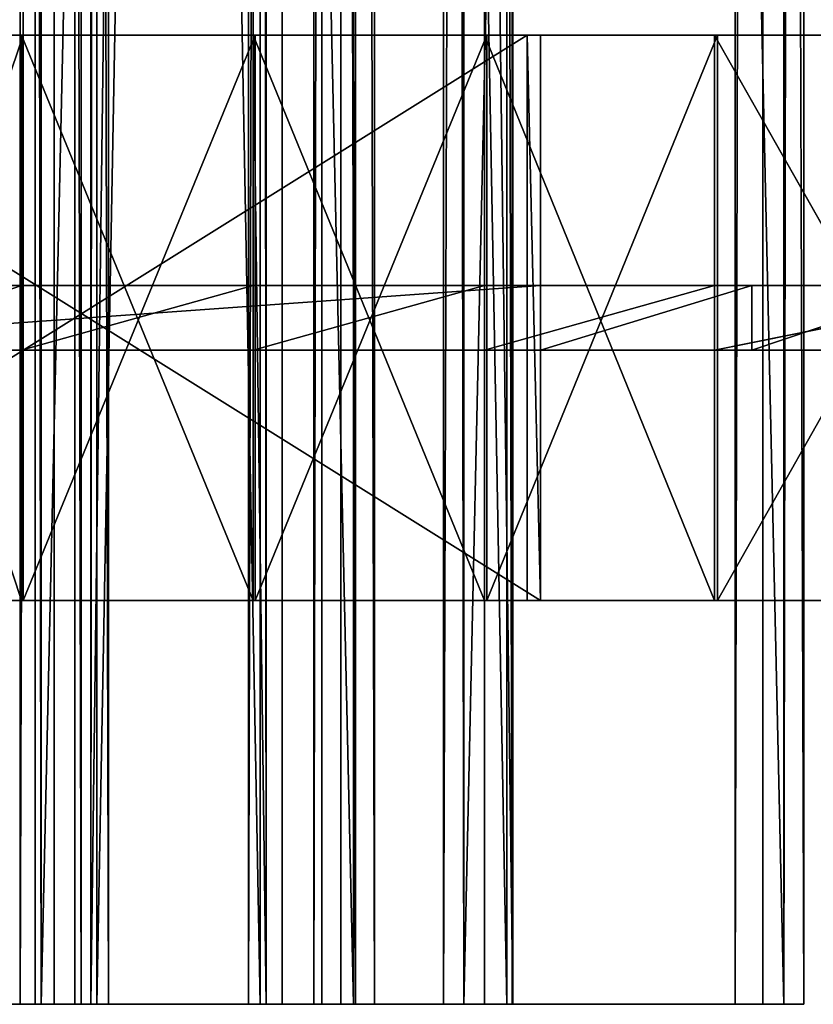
# Model space of a CAD drawing. Extents: x -1687 to 817, y -668 to 832.
# Tile 110 of 182: x 256 to 354, y -668 to -546. Entities that reach past the tile are written whole.
import ezdxf

# ---------------------------------------------------------------- set-up
doc = ezdxf.new("R2010")
doc.units = 0
doc.header["$LTSCALE"] = 25.4
doc.layers.get('0').update_dxf_attribs({"color": 13, "linetype": 'CONTINUOUS'})
doc.layers.add('STEEL', color=54, linetype='CONTINUOUS')
doc.layers.add('WOOD', color=253, linetype='CONTINUOUS')

# ---------------------------------------------------------------- blocks, each defined once
blk = doc.blocks.new('L006_07-00_001_DOMY_LNA_OB')
at = {"color": 0}
for p, q in [((1500, 40, -37), (0, 40, -37)), ((0, 40, -3), (1500, 40, -3)), ((1500, 40, -37), (0, 40, -37)), ((0, 40, -3), (1500, 40, -3)), ((1500, 37, -40), (1500, 40, -37)), ((1500, 40, -37), (1500, 40, -3)), ((1500, 40, -3), (1500, 37)), ((1500, 40, -37), (1500, 40, -3)), ((1500, 37, -40), (1500, 40, -37)), ((1500, 40, -3), (1500, 37)), ((1500, 37), (0, 37)), ((0, 37, -40), (1500, 37, -40)), ((0, 37, -40), (1500, 37, -40)), ((1500, 37), (0, 37)), ((1500, 3), (1500, 37)), ((1500, 3, -40), (1500, 37, -40)), ((1500, 3), (1500, 37)), ((1500, 3, -40), (1500, 37, -40)), ((0, 3), (1500, 3)), ((1500, 3, -40), (0, 3, -40)), ((1500, 3, -40), (0, 3, -40)), ((0, 3), (1500, 3)), ((1500, 0, -37), (1500, 3, -40)), ((1500, 3), (1500, 0, -3)), ((1500, 0, -37), (1500, 3, -40)), ((1500, 3), (1500, 0, -3)), ((0, 0, -37), (1500, 0, -37)), ((1500, 0, -3), (0, 0, -3)), ((0, 0, -37), (1500, 0, -37)), ((1500, 0, -3), (0, 0, -3)), ((1500, 0, -3), (1500, 0, -37)), ((1500, 0, -3), (1500, 0, -37))]:
    blk.add_line(p, q, dxfattribs=at)
at = {"color": 7}
mesh = blk.add_polyface(dxfattribs=at)
corners = [(0, 40, -3), (1500, 40, -37), (0, 40, -37), (1500, 40, -3)]
mesh.append_faces([[corners[k] for k in face] for face in [(0, 1, 2), (1, 0, 3)]], dxfattribs={"vtx0": -1, "color": 7})
mesh = blk.add_polyface(dxfattribs=at)
corners = [(1500, 40, -37), (0, 37, -40), (0, 40, -37), (1500, 37, -40)]
mesh.append_faces([[corners[k] for k in face] for face in [(0, 1, 2), (1, 0, 3)]], dxfattribs={"vtx0": -1, "color": 7})
mesh = blk.add_polyface(dxfattribs=at)
corners = [(0, 37), (1500, 40, -3), (0, 40, -3), (1500, 37)]
mesh.append_faces([[corners[k] for k in face] for face in [(0, 1, 2), (1, 0, 3)]], dxfattribs={"vtx0": -1, "color": 7})
mesh = blk.add_polyface(dxfattribs=at)
corners = [(1500, 3, -40), (1500, 0, -3), (1500, 0, -37), (1500, 3), (1500, 37), (1500, 37, -40), (1500, 40, -37), (1500, 40, -3)]
mesh.append_faces([[corners[k] for k in face] for face in [(0, 1, 2), (4, 6, 7)]], dxfattribs={"vtx0": -1, "color": 7})
mesh.append_faces([[corners[k] for k in face] for face in [(1, 0, 3), (3, 0, 4)]], dxfattribs={"vtx0": -1, "vtx1": -1, "color": 7})
mesh.append_faces([[corners[k] for k in face] for face in [(4, 0, 5), (4, 5, 6)]], dxfattribs={"vtx0": -1, "vtx2": -1, "color": 7})
mesh = blk.add_polyface(dxfattribs=at)
corners = [(1500, 3), (0, 37), (0, 3), (1500, 37)]
mesh.append_faces([[corners[k] for k in face] for face in [(0, 1, 2), (1, 0, 3)]], dxfattribs={"vtx0": -1, "color": 7})
mesh = blk.add_polyface(dxfattribs=at)
corners = [(1500, 37, -40), (0, 3, -40), (0, 37, -40), (1500, 3, -40)]
mesh.append_faces([[corners[k] for k in face] for face in [(0, 1, 2), (1, 0, 3)]], dxfattribs={"vtx0": -1, "color": 7})
mesh = blk.add_polyface(dxfattribs=at)
corners = [(1500, 0, -37), (0, 3, -40), (1500, 3, -40), (0, 0, -37)]
mesh.append_faces([[corners[k] for k in face] for face in [(0, 1, 2), (1, 0, 3)]], dxfattribs={"vtx0": -1, "color": 7})
mesh = blk.add_polyface(dxfattribs=at)
corners = [(1500, 0, -3), (0, 3), (0, 0, -3), (1500, 3)]
mesh.append_faces([[corners[k] for k in face] for face in [(0, 1, 2), (1, 0, 3)]], dxfattribs={"vtx0": -1, "color": 7})
mesh = blk.add_polyface(dxfattribs=at)
corners = [(1500, 0, -3), (0, 0, -37), (1500, 0, -37), (0, 0, -3)]
mesh.append_faces([[corners[k] for k in face] for face in [(0, 1, 2), (1, 0, 3)]], dxfattribs={"vtx0": -1, "color": 7})
blk = doc.blocks.new('LUSTROL006_05-01_000_DOMY_')
at = {"color": 0}
for p, q in [((108.39, 391.31, 34), (131.94, 391.53, -36)), ((131.94, 391.53, -36), (108.39, 391.31, -36)), ((108.39, 391.31, 34), (131.94, 391.53, -36)), ((108.39, 391.31, 34), (131.94, 391.53, 34)), ((131.94, 391.53, -36), (108.39, 391.31, -36)), ((108.39, 391.31, 34), (131.94, 391.53, 34)), ((131.94, 391.53, -36), (131.73, 389.54, -36)), ((131.73, 389.54, 34), (131.94, 391.53, 34)), ((131.94, 391.53, -36), (131.73, 389.54, -36)), ((131.73, 389.54, 34), (131.94, 391.53, 34)), ((131.94, 391.53, -36), (131.94, 391.53, 34)), ((131.94, 391.53, 34), (160.68, 388.18, -36)), ((160.68, 388.18, -36), (131.94, 391.53, -36)), ((131.94, 391.53, 34), (160.68, 388.18, -36)), ((131.94, 391.53, 34), (160.68, 388.18, 34)), ((131.94, 391.53, -36), (131.94, 391.53, 34)), ((160.68, 388.18, -36), (131.94, 391.53, -36)), ((131.94, 391.53, 34), (160.68, 388.18, 34)), ((131.73, 389.54, -5), (108.64, 389.32, 3)), ((108.64, 389.32, 3), (131.73, 389.54, 3)), ((131.73, 389.54, -5), (108.64, 389.32, 3)), ((131.73, 389.54, -5), (108.64, 389.32, -5)), ((131.73, 389.54, -5), (108.64, 389.32, -5)), ((108.64, 389.32, 3), (131.73, 389.54, 3)), ((131.73, 389.54, 34), (108.64, 389.32, -36)), ((108.64, 389.32, -36), (131.73, 389.54, -36)), ((131.73, 389.54, 34), (108.64, 389.32, -36)), ((131.73, 389.54, 34), (108.64, 389.32, 34)), ((108.64, 389.32, -36), (131.73, 389.54, -36)), ((131.73, 389.54, 34), (108.64, 389.32, 34)), ((160.43, 386.2, -5), (131.73, 389.54, 3)), ((131.73, 389.54, 3), (160.43, 386.2, 3)), ((160.43, 386.2, -5), (131.73, 389.54, 3)), ((160.43, 386.2, -5), (131.73, 389.54, -5)), ((131.73, 389.54, -5), (131.73, 389.54, 3)), ((131.73, 389.54, -5), (131.73, 389.54, 3)), ((160.43, 386.2, -5), (131.73, 389.54, -5)), ((131.73, 389.54, 3), (160.43, 386.2, 3)), ((160.43, 386.2, 34), (131.73, 389.54, -36)), ((131.73, 389.54, -36), (160.43, 386.2, -36)), ((160.43, 386.2, 34), (131.73, 389.54, -36)), ((160.43, 386.2, 34), (131.73, 389.54, 34)), ((131.73, 389.54, 34), (131.73, 389.54, -36)), ((131.73, 389.54, 34), (131.73, 389.54, -36)), ((131.73, 389.54, -36), (160.43, 386.2, -36)), ((160.43, 386.2, 34), (131.73, 389.54, 34)), ((160.68, 388.18, 34), (160.68, 388.18, -36)), ((160.68, 388.18, 34), (160.68, 388.18, -36)), ((160.68, 388.18, 34), (189.34, 384.19, -36)), ((189.34, 384.19, -36), (160.68, 388.18, -36)), ((160.68, 388.18, 34), (189.34, 384.19, -36)), ((160.68, 388.18, 34), (189.34, 384.19, 34)), ((189.34, 384.19, -36), (160.68, 388.18, -36)), ((160.68, 388.18, 34), (189.34, 384.19, 34)), ((189.04, 382.21, -5), (160.43, 386.2, 3)), ((160.43, 386.2, 3), (189.04, 382.21, 3)), ((189.04, 382.21, -5), (160.43, 386.2, 3)), ((189.04, 382.21, -5), (160.43, 386.2, -5)), ((160.43, 386.2, -5), (160.43, 386.2, 3)), ((160.43, 386.2, -5), (160.43, 386.2, 3)), ((189.04, 382.21, -5), (160.43, 386.2, -5)), ((160.43, 386.2, 3), (189.04, 382.21, 3)), ((189.04, 382.21, 34), (160.43, 386.2, -36)), ((160.43, 386.2, -36), (189.04, 382.21, -36)), ((189.04, 382.21, 34), (160.43, 386.2, -36)), ((189.04, 382.21, 34), (160.43, 386.2, 34)), ((160.43, 386.2, 34), (160.43, 386.2, -36)), ((160.43, 386.2, 34), (160.43, 386.2, -36)), ((160.43, 386.2, -36), (189.04, 382.21, -36)), ((189.04, 382.21, 34), (160.43, 386.2, 34)), ((189.34, 384.19, 34), (189.34, 384.19, -36)), ((189.34, 384.19, 34), (189.34, 384.19, -36)), ((189.34, 384.19, 34), (217.9, 379.54, -36)), ((217.9, 379.54, -36), (189.34, 384.19, -36)), ((189.34, 384.19, 34), (217.9, 379.54, -36)), ((189.34, 384.19, 34), (217.9, 379.54, 34)), ((217.9, 379.54, -36), (189.34, 384.19, -36)), ((189.34, 384.19, 34), (217.9, 379.54, 34)), ((217.56, 377.57, -5), (189.04, 382.21, 3)), ((189.04, 382.21, 3), (217.56, 377.57, 3)), ((217.56, 377.57, -5), (189.04, 382.21, 3)), ((217.56, 377.57, -5), (189.04, 382.21, -5)), ((189.04, 382.21, -5), (189.04, 382.21, 3)), ((189.04, 382.21, -5), (189.04, 382.21, 3)), ((217.56, 377.57, -5), (189.04, 382.21, -5)), ((189.04, 382.21, 3), (217.56, 377.57, 3)), ((217.56, 377.57, 34), (189.04, 382.21, -36)), ((189.04, 382.21, -36), (217.56, 377.57, -36)), ((217.56, 377.57, 34), (189.04, 382.21, -36)), ((217.56, 377.57, 34), (189.04, 382.21, 34)), ((189.04, 382.21, 34), (189.04, 382.21, -36)), ((189.04, 382.21, 34), (189.04, 382.21, -36)), ((189.04, 382.21, -36), (217.56, 377.57, -36)), ((217.56, 377.57, 34), (189.04, 382.21, 34)), ((217.9, 379.54, -36), (217.56, 377.57, -36)), ((217.56, 377.57, 34), (217.9, 379.54, 34)), ((217.9, 379.54, -36), (217.56, 377.57, -36)), ((217.56, 377.57, 34), (217.9, 379.54, 34)), ((217.9, 379.54, -36), (217.9, 379.54, 34)), ((217.9, 379.54, 34), (257.45, 373.57, -36)), ((257.45, 373.57, -36), (217.9, 379.54, -36)), ((217.9, 379.54, 34), (257.45, 373.57, -36)), ((217.9, 379.54, 34), (257.45, 373.57, 34)), ((217.9, 379.54, -36), (217.9, 379.54, 34)), ((257.45, 373.57, -36), (217.9, 379.54, -36)), ((217.9, 379.54, 34), (257.45, 373.57, 34)), ((217.56, 377.57, -5), (217.56, 377.57, 3)), ((217.56, 377.57, 3), (257.2, 371.59, -5)), ((257.2, 371.59, -5), (217.56, 377.57, -5)), ((217.56, 377.57, 3), (257.2, 371.59, -5)), ((217.56, 377.57, 3), (257.2, 371.59, 3)), ((217.56, 377.57, -5), (217.56, 377.57, 3)), ((257.2, 371.59, -5), (217.56, 377.57, -5)), ((217.56, 377.57, 3), (257.2, 371.59, 3)), ((217.56, 377.57, 34), (217.56, 377.57, -36)), ((217.56, 377.57, -36), (257.2, 371.59, 34)), ((257.2, 371.59, 34), (217.56, 377.57, 34)), ((217.56, 377.57, -36), (257.2, 371.59, 34)), ((217.56, 377.57, -36), (257.2, 371.59, -36)), ((217.56, 377.57, 34), (217.56, 377.57, -36)), ((217.56, 377.57, -36), (257.2, 371.59, -36)), ((257.2, 371.59, 34), (217.56, 377.57, 34)), ((83.95, 230, -5), (195.99, 70, -5)), ((195.99, 70, 3), (83.95, 230, 3)), ((83.95, 230, -5), (195.99, 70, -5)), ((195.99, 70, 3), (83.95, 230, 3)), ((83.95, 230, -36), (195.99, 70, -36)), ((83.95, 230, 34), (195.99, 70, 34)), ((83.95, 230, -36), (195.99, 70, -36)), ((83.95, 230, 34), (195.99, 70, 34)), ((194.35, 68.85, 34), (82.31, 228.85, 34)), ((82.31, 228.85, -36), (194.35, 68.85, -36)), ((82.31, 228.85, -36), (194.35, 68.85, -36)), ((194.35, 68.85, 34), (82.31, 228.85, 34)), ((222.15, 84.62, -5), (245.96, 96.65, -5)), ((245.96, 96.65, -5), (222.15, 84.62, 3)), ((245.96, 96.65, -5), (222.15, 84.62, 3)), ((245.96, 96.65, 3), (222.15, 84.62, 3)), ((222.15, 84.62, -5), (245.96, 96.65, -5)), ((245.96, 96.65, 3), (222.15, 84.62, 3)), ((195.99, 70, -5), (222.15, 84.62, -5)), ((222.15, 84.62, -5), (195.99, 70, 3)), ((222.15, 84.62, -5), (195.99, 70, 3)), ((222.15, 84.62, 3), (195.99, 70, 3)), ((195.99, 70, -5), (222.15, 84.62, -5)), ((222.15, 84.62, 3), (195.99, 70, 3)), ((222.15, 84.62, -5), (222.15, 84.62, 3)), ((222.15, 84.62, -5), (222.15, 84.62, 3)), ((195.99, 70, 34), (194.35, 68.85, 34)), ((194.35, 68.85, -36), (195.99, 70, -36)), ((194.35, 68.85, -36), (195.99, 70, -36)), ((195.99, 70, 34), (194.35, 68.85, 34)), ((195.99, 70, -5), (195.99, 70, 3)), ((195.99, 70, -5), (195.99, 70, 3)), ((195.99, 70, -36), (195.99, 70, 34)), ((195.99, 70, -36), (195.99, 70, 34)), ((194.35, 68.85, -36), (194.35, 68.85, 34)), ((194.35, 68.85, -36), (194.35, 68.85, 34))]:
    blk.add_line(p, q, dxfattribs=at)
at = {"color": 254}
mesh = blk.add_polyface(dxfattribs=at)
corners = [(85.5, 385.77, -36), (65.55, 373.53, -36), (64.45, 375.2, -36), (86.19, 383.89, -36), (108.39, 391.31, -36), (108.64, 389.32, -36), (131.94, 391.53, -36), (131.73, 389.54, -36)]
mesh.append_faces([[corners[k] for k in face] for face in [(0, 1, 2), (5, 6, 7)]], dxfattribs={"vtx0": -1, "color": 254})
mesh.append_faces([[corners[k] for k in face] for face in [(1, 0, 3), (3, 4, 5)]], dxfattribs={"vtx0": -1, "vtx1": -1, "color": 254})
mesh.append_faces([[corners[k] for k in face] for face in [(3, 0, 4), (5, 4, 6)]], dxfattribs={"vtx0": -1, "vtx2": -1, "color": 254})
mesh = blk.add_polyface(dxfattribs=at)
corners = [(65.55, 373.53, 34), (85.5, 385.77, 34), (64.45, 375.2, 34), (86.19, 383.89, 34), (108.39, 391.31, 34), (108.64, 389.32, 34), (131.94, 391.53, 34), (131.73, 389.54, 34)]
mesh.append_faces([[corners[k] for k in face] for face in [(0, 1, 2), (6, 5, 7)]], dxfattribs={"vtx0": -1, "color": 254})
mesh.append_faces([[corners[k] for k in face] for face in [(1, 3, 4), (4, 5, 6)]], dxfattribs={"vtx0": -1, "vtx1": -1, "color": 254})
mesh.append_faces([[corners[k] for k in face] for face in [(1, 0, 3), (4, 3, 5)]], dxfattribs={"vtx0": -1, "vtx2": -1, "color": 254})
mesh = blk.add_polyface(dxfattribs=at)
corners = [(108.39, 391.31, 34), (131.94, 391.53, -36), (108.39, 391.31, -36)]
mesh.append_faces([[corners[k] for k in face] for face in [(0, 1, 2)]], dxfattribs={"color": 254})
mesh = blk.add_polyface(dxfattribs=at)
corners = [(131.94, 391.53, 34), (131.94, 391.53, -36), (108.39, 391.31, 34)]
mesh.append_faces([[corners[k] for k in face] for face in [(0, 1, 2)]], dxfattribs={"color": 254})
mesh = blk.add_polyface(dxfattribs=at)
corners = [(131.94, 391.53, -36), (160.43, 386.2, -36), (131.73, 389.54, -36), (160.68, 388.18, -36), (189.04, 382.21, -36), (189.34, 384.19, -36), (217.56, 377.57, -36), (217.9, 379.54, -36)]
mesh.append_faces([[corners[k] for k in face] for face in [(0, 1, 2), (6, 5, 7)]], dxfattribs={"vtx0": -1, "color": 254})
mesh.append_faces([[corners[k] for k in face] for face in [(1, 3, 4), (4, 5, 6)]], dxfattribs={"vtx0": -1, "vtx1": -1, "color": 254})
mesh.append_faces([[corners[k] for k in face] for face in [(1, 0, 3), (4, 3, 5)]], dxfattribs={"vtx0": -1, "vtx2": -1, "color": 254})
mesh = blk.add_polyface(dxfattribs=at)
corners = [(160.43, 386.2, 34), (131.94, 391.53, 34), (131.73, 389.54, 34), (160.68, 388.18, 34), (189.04, 382.21, 34), (189.34, 384.19, 34), (217.56, 377.57, 34), (217.9, 379.54, 34)]
mesh.append_faces([[corners[k] for k in face] for face in [(0, 1, 2), (5, 6, 7)]], dxfattribs={"vtx0": -1, "color": 254})
mesh.append_faces([[corners[k] for k in face] for face in [(1, 0, 3), (3, 4, 5)]], dxfattribs={"vtx0": -1, "vtx1": -1, "color": 254})
mesh.append_faces([[corners[k] for k in face] for face in [(3, 0, 4), (5, 4, 6)]], dxfattribs={"vtx0": -1, "vtx2": -1, "color": 254})
mesh = blk.add_polyface(dxfattribs=at)
corners = [(131.94, 391.53, 34), (160.68, 388.18, -36), (131.94, 391.53, -36)]
mesh.append_faces([[corners[k] for k in face] for face in [(0, 1, 2)]], dxfattribs={"color": 254})
mesh = blk.add_polyface(dxfattribs=at)
corners = [(160.68, 388.18, 34), (160.68, 388.18, -36), (131.94, 391.53, 34)]
mesh.append_faces([[corners[k] for k in face] for face in [(0, 1, 2)]], dxfattribs={"color": 254})
mesh = blk.add_polyface(dxfattribs=at)
corners = [(43.14, 344.48, -5), (40.69, 319.89, -5), (40.54, 332.32, -5), (43.58, 307.8, -5), (48.37, 355.76, -5), (54.73, 280.71, -5), (55.96, 365.6, -5), (68.22, 254.71, -5), (65.55, 373.53, -5), (86.19, 383.89, -5), (83.95, 230, -5), (195.99, 70, -5), (108.64, 389.32, -5), (131.73, 389.54, -5), (160.43, 386.2, -5), (189.04, 382.21, -5), (217.56, 377.57, -5), (222.15, 84.62, -5), (230.37, 274.4, -5), (231.56, 278.74, -5), (257.2, 371.59, -5), (230.18, 269.89, -5), (233.69, 282.71, -5), (236.66, 286.1, -5), (240.31, 288.75, -5), (244.46, 290.5, -5), (248.9, 291.28, -5), (298.42, 293.46, -5), (297.07, 367.41, -5), (337.09, 365.06, -5), (345, 293.68, -5), (339.72, 364.98, -5), (342.36, 364.91, -5), (345, 364.87, -5), (347.64, 364.91, -5), (349.55, 293.68, -5), (350.28, 364.98, -5), (418.25, 291.09, -5), (352.91, 365.06, -5), (392.93, 367.41, -5), (432.8, 371.59, -5), (486.55, 283.31, -5), (472.44, 377.57, -5), (500.96, 382.21, -5), (554.08, 270.39, -5), (529.57, 386.2, -5), (558.27, 389.54, -5), (620.43, 252.41, -5), (581.36, 389.32, -5), (603.81, 383.89, -5), (624.45, 373.53, -5), (630.23, 270.33, -5), (634.04, 365.6, -5), (638.9, 288.81, -5), (641.63, 355.76, -5), (646.42, 307.8, -5), (646.86, 344.48, -5), (649.31, 319.89, -5), (649.46, 332.32, -5), (245.96, 96.65, -5), (232.16, 253.93, -5), (235.92, 237.88, -5), (241.54, 222.39, -5), (249.18, 208.02, -5), (267.33, 106.16, -5), (255.46, 200.41, -5), (263.4, 194.57, -5), (272.54, 190.85, -5), (286.16, 113.2, -5), (282.31, 189.48, -5), (292.11, 190.55, -5), (302.35, 117.84, -5), (322.2, 196.97, -5), (315.8, 120.15, -5), (326.41, 120.18, -5), (349.93, 201.55, -5), (330.62, 119.37, -5), (334.09, 118.01, -5), (335.54, 117.13, -5), (336.8, 116.11, -5), (337.86, 114.97, -5), (338.74, 113.69, -5), (339.41, 112.28, -5), (339.89, 110.75, -5), (340.25, 107.29, -5), (278.2, 28.78, -5), (445, 0, -5), (245, 0, -5), (297.5, 46.32, -5), (313.09, 62.16, -5), (325.06, 76.25, -5), (333.52, 88.51, -5), (338.55, 98.87, -5), (339.81, 103.33, -5), (375.51, 204.46, -5), (399.11, 205.83, -5), (420.94, 205.82, -5), (441.19, 204.57, -5), (460.06, 202.23, -5), (529.02, 120, -5), (477.73, 198.95, -5), (510.23, 190.14, -5), (524.39, 184.3, -5), (530.31, 180.69, -5), (535.09, 129.53, -5), (535.26, 176.51, -5), (539.47, 138.31, -5), (539.14, 171.75, -5), (541.87, 166.37, -5), (542.25, 146.36, -5), (543.36, 160.37, -5), (543.52, 153.71, -5)]
mesh.append_faces([[corners[k] for k in face] for face in [(0, 1, 2), (57, 56, 58), (85, 86, 87), (109, 110, 111)]], dxfattribs={"vtx0": -1, "color": 254})
mesh.append_faces([[corners[k] for k in face] for face in [(1, 0, 3), (3, 4, 5), (5, 6, 7), (7, 9, 10), (10, 9, 11), (11, 16, 17), (18, 16, 19), (19, 20, 22), (22, 20, 23), (23, 20, 24), (24, 20, 25), (25, 20, 26), (26, 20, 27), (27, 29, 30), (30, 34, 35), (35, 36, 37), (37, 40, 41), (41, 43, 44), (44, 46, 47), (47, 50, 51), (51, 52, 53), (53, 54, 55), (55, 56, 57), (59, 63, 64), (64, 67, 68), (68, 70, 71), (71, 72, 73), (73, 72, 74), (74, 75, 76), (76, 75, 77), (77, 75, 78), (78, 75, 79), (79, 75, 80), (80, 75, 81), (81, 75, 82), (82, 75, 83), (83, 75, 84), (86, 98, 99), (99, 103, 104), (104, 105, 106), (106, 108, 109)]], dxfattribs={"vtx0": -1, "vtx1": -1, "color": 254})
mesh.append_faces([[corners[k] for k in face] for face in [(17, 16, 18), (86, 84, 75)]], dxfattribs={"vtx0": -1, "vtx1": -1, "vtx2": -1, "color": 254})
mesh.append_faces([[corners[k] for k in face] for face in [(3, 0, 4), (5, 4, 6), (7, 6, 8), (7, 8, 9), (11, 9, 12), (11, 12, 13), (11, 13, 14), (11, 14, 15), (11, 15, 16), (19, 16, 20), (17, 18, 21), (27, 20, 28), (27, 28, 29), (30, 29, 31), (30, 31, 32), (30, 32, 33), (30, 33, 34), (35, 34, 36), (37, 36, 38), (37, 38, 39), (37, 39, 40), (41, 40, 42), (41, 42, 43), (44, 43, 45), (44, 45, 46), (47, 46, 48), (47, 48, 49), (47, 49, 50), (51, 50, 52), (53, 52, 54), (55, 54, 56), (21, 59, 17), (59, 21, 60), (59, 60, 61), (59, 61, 62), (59, 62, 63), (64, 63, 65), (64, 65, 66), (64, 66, 67), (68, 67, 69), (68, 69, 70), (71, 70, 72), (74, 72, 75), (86, 85, 88), (86, 88, 89), (86, 89, 90), (86, 90, 91), (86, 91, 92), (86, 92, 93), (86, 93, 84), (86, 75, 94), (86, 94, 95), (86, 95, 96), (86, 96, 97), (86, 97, 98), (99, 98, 100), (99, 100, 101), (99, 101, 102), (99, 102, 103), (104, 103, 105), (106, 105, 107), (106, 107, 108), (109, 108, 110)]], dxfattribs={"vtx0": -1, "vtx2": -1, "color": 254})
mesh = blk.add_polyface(dxfattribs=at)
corners = [(445, 0, 3), (278.2, 28.78, 3), (245, 0, 3), (297.5, 46.32, 3), (313.09, 62.16, 3), (325.06, 76.25, 3), (333.52, 88.51, 3), (338.55, 98.87, 3), (339.81, 103.33, 3), (340.25, 107.29, 3), (349.93, 201.55, 3), (375.51, 204.46, 3), (399.11, 205.83, 3), (420.94, 205.82, 3), (441.19, 204.57, 3), (460.06, 202.23, 3), (529.02, 120, 3), (477.73, 198.95, 3), (510.23, 190.14, 3), (524.39, 184.3, 3), (530.31, 180.69, 3), (535.09, 129.53, 3), (535.26, 176.51, 3), (539.47, 138.31, 3), (539.14, 171.75, 3), (541.87, 166.37, 3), (542.25, 146.36, 3), (543.36, 160.37, 3), (543.52, 153.71, 3), (245.96, 96.65, 3), (230.18, 269.89, 3), (222.15, 84.62, 3), (232.16, 253.93, 3), (235.92, 237.88, 3), (241.54, 222.39, 3), (249.18, 208.02, 3), (267.33, 106.16, 3), (255.46, 200.41, 3), (263.4, 194.57, 3), (272.54, 190.85, 3), (286.16, 113.2, 3), (282.31, 189.48, 3), (292.11, 190.55, 3), (302.35, 117.84, 3), (322.2, 196.97, 3), (315.8, 120.15, 3), (326.41, 120.18, 3), (330.62, 119.37, 3), (334.09, 118.01, 3), (335.54, 117.13, 3), (336.8, 116.11, 3), (337.86, 114.97, 3), (338.74, 113.69, 3), (339.41, 112.28, 3), (339.89, 110.75, 3), (40.69, 319.89, 3), (43.14, 344.48, 3), (40.54, 332.32, 3), (43.58, 307.8, 3), (48.37, 355.76, 3), (54.73, 280.71, 3), (55.96, 365.6, 3), (68.22, 254.71, 3), (65.55, 373.53, 3), (86.19, 383.89, 3), (83.95, 230, 3), (195.99, 70, 3), (108.64, 389.32, 3), (131.73, 389.54, 3), (160.43, 386.2, 3), (189.04, 382.21, 3), (217.56, 377.57, 3), (230.37, 274.4, 3), (231.56, 278.74, 3), (257.2, 371.59, 3), (233.69, 282.71, 3), (236.66, 286.1, 3), (240.31, 288.75, 3), (244.46, 290.5, 3), (248.9, 291.28, 3), (298.42, 293.46, 3), (297.07, 367.41, 3), (337.09, 365.06, 3), (345, 293.68, 3), (339.72, 364.98, 3), (342.36, 364.91, 3), (345, 364.87, 3), (349.55, 293.68, 3), (347.64, 364.91, 3), (350.28, 364.98, 3), (418.25, 291.09, 3), (352.91, 365.06, 3), (392.93, 367.41, 3), (432.8, 371.59, 3), (486.55, 283.31, 3), (472.44, 377.57, 3), (500.96, 382.21, 3), (554.08, 270.39, 3), (529.57, 386.2, 3), (558.27, 389.54, 3), (620.43, 252.41, 3), (581.36, 389.32, 3), (603.81, 383.89, 3), (624.45, 373.53, 3), (630.23, 270.33, 3), (634.04, 365.6, 3), (638.9, 288.81, 3), (641.63, 355.76, 3), (646.42, 307.8, 3), (646.86, 344.48, 3), (649.31, 319.89, 3), (649.46, 332.32, 3)]
mesh.append_faces([[corners[k] for k in face] for face in [(0, 1, 2), (27, 26, 28), (55, 56, 57), (109, 110, 111)]], dxfattribs={"vtx0": -1, "color": 254})
mesh.append_faces([[corners[k] for k in face] for face in [(1, 0, 3), (3, 0, 4), (4, 0, 5), (5, 0, 6), (6, 0, 7), (7, 0, 8), (8, 0, 9), (10, 0, 11), (11, 0, 12), (12, 0, 13), (13, 0, 14), (14, 0, 15), (15, 16, 17), (17, 16, 18), (18, 16, 19), (19, 16, 20), (20, 21, 22), (22, 23, 24), (24, 23, 25), (25, 26, 27), (29, 30, 31), (30, 29, 32), (32, 29, 33), (33, 29, 34), (34, 29, 35), (35, 36, 37), (37, 36, 38), (38, 36, 39), (39, 40, 41), (41, 40, 42), (42, 43, 44), (44, 46, 10), (56, 58, 59), (59, 60, 61), (61, 62, 63), (63, 62, 64), (64, 66, 67), (67, 66, 68), (68, 66, 69), (69, 66, 70), (70, 66, 71), (71, 73, 74), (72, 31, 30), (74, 80, 81), (81, 80, 82), (82, 83, 84), (84, 83, 85), (85, 83, 86), (86, 87, 88), (88, 87, 89), (89, 90, 91), (91, 90, 92), (92, 90, 93), (93, 94, 95), (95, 94, 96), (96, 97, 98), (98, 97, 99), (99, 100, 101), (101, 100, 102), (102, 100, 103), (103, 104, 105), (105, 106, 107), (107, 108, 109)]], dxfattribs={"vtx0": -1, "vtx1": -1, "color": 254})
mesh.append_faces([[corners[k] for k in face] for face in [(9, 0, 10), (71, 31, 72)]], dxfattribs={"vtx0": -1, "vtx1": -1, "vtx2": -1, "color": 254})
mesh.append_faces([[corners[k] for k in face] for face in [(15, 0, 16), (20, 16, 21), (22, 21, 23), (25, 23, 26), (35, 29, 36), (39, 36, 40), (42, 40, 43), (44, 43, 45), (44, 45, 46), (10, 46, 47), (10, 47, 48), (10, 48, 49), (10, 49, 50), (10, 50, 51), (10, 51, 52), (10, 52, 53), (10, 53, 54), (10, 54, 9), (56, 55, 58), (59, 58, 60), (61, 60, 62), (64, 62, 65), (64, 65, 66), (71, 66, 31), (71, 72, 73), (74, 73, 75), (74, 75, 76), (74, 76, 77), (74, 77, 78), (74, 78, 79), (74, 79, 80), (82, 80, 83), (86, 83, 87), (89, 87, 90), (93, 90, 94), (96, 94, 97), (99, 97, 100), (103, 100, 104), (105, 104, 106), (107, 106, 108), (109, 108, 110)]], dxfattribs={"vtx0": -1, "vtx2": -1, "color": 254})
mesh = blk.add_polyface(dxfattribs=at)
corners = [(131.73, 389.54, 3), (131.73, 389.54, -5), (108.64, 389.32, 3)]
mesh.append_faces([[corners[k] for k in face] for face in [(0, 1, 2)]], dxfattribs={"color": 254})
mesh = blk.add_polyface(dxfattribs=at)
corners = [(108.64, 389.32, 3), (131.73, 389.54, -5), (108.64, 389.32, -5)]
mesh.append_faces([[corners[k] for k in face] for face in [(0, 1, 2)]], dxfattribs={"color": 254})
mesh = blk.add_polyface(dxfattribs=at)
corners = [(131.73, 389.54, 34), (108.64, 389.32, -36), (131.73, 389.54, -36)]
mesh.append_faces([[corners[k] for k in face] for face in [(0, 1, 2)]], dxfattribs={"color": 254})
mesh = blk.add_polyface(dxfattribs=at)
corners = [(108.64, 389.32, 34), (108.64, 389.32, -36), (131.73, 389.54, 34)]
mesh.append_faces([[corners[k] for k in face] for face in [(0, 1, 2)]], dxfattribs={"color": 254})
mesh = blk.add_polyface(dxfattribs=at)
corners = [(160.43, 386.2, 3), (160.43, 386.2, -5), (131.73, 389.54, 3)]
mesh.append_faces([[corners[k] for k in face] for face in [(0, 1, 2)]], dxfattribs={"color": 254})
mesh = blk.add_polyface(dxfattribs=at)
corners = [(131.73, 389.54, 3), (160.43, 386.2, -5), (131.73, 389.54, -5)]
mesh.append_faces([[corners[k] for k in face] for face in [(0, 1, 2)]], dxfattribs={"color": 254})
mesh = blk.add_polyface(dxfattribs=at)
corners = [(160.43, 386.2, 34), (131.73, 389.54, -36), (160.43, 386.2, -36)]
mesh.append_faces([[corners[k] for k in face] for face in [(0, 1, 2)]], dxfattribs={"color": 254})
mesh = blk.add_polyface(dxfattribs=at)
corners = [(131.73, 389.54, 34), (131.73, 389.54, -36), (160.43, 386.2, 34)]
mesh.append_faces([[corners[k] for k in face] for face in [(0, 1, 2)]], dxfattribs={"color": 254})
mesh = blk.add_polyface(dxfattribs=at)
corners = [(160.68, 388.18, 34), (189.34, 384.19, -36), (160.68, 388.18, -36)]
mesh.append_faces([[corners[k] for k in face] for face in [(0, 1, 2)]], dxfattribs={"color": 254})
mesh = blk.add_polyface(dxfattribs=at)
corners = [(189.34, 384.19, 34), (189.34, 384.19, -36), (160.68, 388.18, 34)]
mesh.append_faces([[corners[k] for k in face] for face in [(0, 1, 2)]], dxfattribs={"color": 254})
mesh = blk.add_polyface(dxfattribs=at)
corners = [(189.04, 382.21, 3), (189.04, 382.21, -5), (160.43, 386.2, 3)]
mesh.append_faces([[corners[k] for k in face] for face in [(0, 1, 2)]], dxfattribs={"color": 254})
mesh = blk.add_polyface(dxfattribs=at)
corners = [(160.43, 386.2, 3), (189.04, 382.21, -5), (160.43, 386.2, -5)]
mesh.append_faces([[corners[k] for k in face] for face in [(0, 1, 2)]], dxfattribs={"color": 254})
mesh = blk.add_polyface(dxfattribs=at)
corners = [(189.04, 382.21, 34), (160.43, 386.2, -36), (189.04, 382.21, -36)]
mesh.append_faces([[corners[k] for k in face] for face in [(0, 1, 2)]], dxfattribs={"color": 254})
mesh = blk.add_polyface(dxfattribs=at)
corners = [(160.43, 386.2, 34), (160.43, 386.2, -36), (189.04, 382.21, 34)]
mesh.append_faces([[corners[k] for k in face] for face in [(0, 1, 2)]], dxfattribs={"color": 254})
mesh = blk.add_polyface(dxfattribs=at)
corners = [(189.34, 384.19, 34), (217.9, 379.54, -36), (189.34, 384.19, -36)]
mesh.append_faces([[corners[k] for k in face] for face in [(0, 1, 2)]], dxfattribs={"color": 254})
mesh = blk.add_polyface(dxfattribs=at)
corners = [(217.9, 379.54, 34), (217.9, 379.54, -36), (189.34, 384.19, 34)]
mesh.append_faces([[corners[k] for k in face] for face in [(0, 1, 2)]], dxfattribs={"color": 254})
mesh = blk.add_polyface(dxfattribs=at)
corners = [(217.56, 377.57, 3), (217.56, 377.57, -5), (189.04, 382.21, 3)]
mesh.append_faces([[corners[k] for k in face] for face in [(0, 1, 2)]], dxfattribs={"color": 254})
mesh = blk.add_polyface(dxfattribs=at)
corners = [(189.04, 382.21, 3), (217.56, 377.57, -5), (189.04, 382.21, -5)]
mesh.append_faces([[corners[k] for k in face] for face in [(0, 1, 2)]], dxfattribs={"color": 254})
mesh = blk.add_polyface(dxfattribs=at)
corners = [(217.56, 377.57, 34), (189.04, 382.21, -36), (217.56, 377.57, -36)]
mesh.append_faces([[corners[k] for k in face] for face in [(0, 1, 2)]], dxfattribs={"color": 254})
mesh = blk.add_polyface(dxfattribs=at)
corners = [(189.04, 382.21, 34), (189.04, 382.21, -36), (217.56, 377.57, 34)]
mesh.append_faces([[corners[k] for k in face] for face in [(0, 1, 2)]], dxfattribs={"color": 254})
mesh = blk.add_polyface(dxfattribs=at)
corners = [(217.9, 379.54, -36), (257.2, 371.59, -36), (217.56, 377.57, -36), (257.45, 373.57, -36), (297.07, 367.41, -36), (297.23, 369.41, -36), (337.09, 365.06, -36), (337.16, 367.06, -36)]
mesh.append_faces([[corners[k] for k in face] for face in [(0, 1, 2), (6, 5, 7)]], dxfattribs={"vtx0": -1, "color": 254})
mesh.append_faces([[corners[k] for k in face] for face in [(1, 3, 4), (4, 5, 6)]], dxfattribs={"vtx0": -1, "vtx1": -1, "color": 254})
mesh.append_faces([[corners[k] for k in face] for face in [(1, 0, 3), (4, 3, 5)]], dxfattribs={"vtx0": -1, "vtx2": -1, "color": 254})
mesh = blk.add_polyface(dxfattribs=at)
corners = [(257.2, 371.59, 34), (217.9, 379.54, 34), (217.56, 377.57, 34), (257.45, 373.57, 34), (297.07, 367.41, 34), (297.23, 369.41, 34), (337.09, 365.06, 34), (337.16, 367.06, 34)]
mesh.append_faces([[corners[k] for k in face] for face in [(0, 1, 2), (5, 6, 7)]], dxfattribs={"vtx0": -1, "color": 254})
mesh.append_faces([[corners[k] for k in face] for face in [(1, 0, 3), (3, 4, 5)]], dxfattribs={"vtx0": -1, "vtx1": -1, "color": 254})
mesh.append_faces([[corners[k] for k in face] for face in [(3, 0, 4), (5, 4, 6)]], dxfattribs={"vtx0": -1, "vtx2": -1, "color": 254})
mesh = blk.add_polyface(dxfattribs=at)
corners = [(217.9, 379.54, 34), (257.45, 373.57, -36), (217.9, 379.54, -36)]
mesh.append_faces([[corners[k] for k in face] for face in [(0, 1, 2)]], dxfattribs={"color": 254})
mesh = blk.add_polyface(dxfattribs=at)
corners = [(257.45, 373.57, 34), (257.45, 373.57, -36), (217.9, 379.54, 34)]
mesh.append_faces([[corners[k] for k in face] for face in [(0, 1, 2)]], dxfattribs={"color": 254})
mesh = blk.add_polyface(dxfattribs=at)
corners = [(217.56, 377.57, 3), (257.2, 371.59, -5), (217.56, 377.57, -5)]
mesh.append_faces([[corners[k] for k in face] for face in [(0, 1, 2)]], dxfattribs={"color": 254})
mesh = blk.add_polyface(dxfattribs=at)
corners = [(257.2, 371.59, 3), (257.2, 371.59, -5), (217.56, 377.57, 3)]
mesh.append_faces([[corners[k] for k in face] for face in [(0, 1, 2)]], dxfattribs={"color": 254})
mesh = blk.add_polyface(dxfattribs=at)
corners = [(217.56, 377.57, 34), (217.56, 377.57, -36), (257.2, 371.59, 34)]
mesh.append_faces([[corners[k] for k in face] for face in [(0, 1, 2)]], dxfattribs={"color": 254})
mesh = blk.add_polyface(dxfattribs=at)
corners = [(257.2, 371.59, 34), (217.56, 377.57, -36), (257.2, 371.59, -36)]
mesh.append_faces([[corners[k] for k in face] for face in [(0, 1, 2)]], dxfattribs={"color": 254})
mesh = blk.add_polyface(dxfattribs=at)
corners = [(83.95, 230, -36), (194.35, 68.85, -36), (82.31, 228.85, -36), (195.99, 70, -36)]
mesh.append_faces([[corners[k] for k in face] for face in [(0, 1, 2), (1, 0, 3)]], dxfattribs={"vtx0": -1, "color": 254})
mesh = blk.add_polyface(dxfattribs=at)
corners = [(194.35, 68.85, 34), (83.95, 230, 34), (82.31, 228.85, 34), (195.99, 70, 34)]
mesh.append_faces([[corners[k] for k in face] for face in [(0, 1, 2), (1, 0, 3)]], dxfattribs={"vtx0": -1, "color": 254})
mesh = blk.add_polyface(dxfattribs=at)
corners = [(83.95, 230, 3), (195.99, 70, -5), (195.99, 70, 3), (83.95, 230, -5)]
mesh.append_faces([[corners[k] for k in face] for face in [(0, 1, 2), (1, 0, 3)]], dxfattribs={"vtx0": -1, "color": 254})
mesh = blk.add_polyface(dxfattribs=at)
corners = [(83.95, 230, -36), (195.99, 70, 34), (195.99, 70, -36), (83.95, 230, 34)]
mesh.append_faces([[corners[k] for k in face] for face in [(0, 1, 2), (1, 0, 3)]], dxfattribs={"vtx0": -1, "color": 254})
mesh = blk.add_polyface(dxfattribs=at)
corners = [(82.31, 228.85, 34), (194.35, 68.85, -36), (194.35, 68.85, 34), (82.31, 228.85, -36)]
mesh.append_faces([[corners[k] for k in face] for face in [(0, 1, 2), (1, 0, 3)]], dxfattribs={"vtx0": -1, "color": 254})
mesh = blk.add_polyface(dxfattribs=at)
corners = [(222.15, 84.62, 3), (222.15, 84.62, -5), (245.96, 96.65, -5)]
mesh.append_faces([[corners[k] for k in face] for face in [(0, 1, 2)]], dxfattribs={"color": 254})
mesh = blk.add_polyface(dxfattribs=at)
corners = [(222.15, 84.62, 3), (245.96, 96.65, -5), (245.96, 96.65, 3)]
mesh.append_faces([[corners[k] for k in face] for face in [(0, 1, 2)]], dxfattribs={"color": 254})
mesh = blk.add_polyface(dxfattribs=at)
corners = [(195.99, 70, 3), (195.99, 70, -5), (222.15, 84.62, -5)]
mesh.append_faces([[corners[k] for k in face] for face in [(0, 1, 2)]], dxfattribs={"color": 254})
mesh = blk.add_polyface(dxfattribs=at)
corners = [(195.99, 70, 3), (222.15, 84.62, -5), (222.15, 84.62, 3)]
mesh.append_faces([[corners[k] for k in face] for face in [(0, 1, 2)]], dxfattribs={"color": 254})
mesh = blk.add_polyface(dxfattribs=at)
corners = [(195.99, 70, 34), (194.35, 68.85, -36), (195.99, 70, -36), (194.35, 68.85, 34)]
mesh.append_faces([[corners[k] for k in face] for face in [(0, 1, 2), (1, 0, 3)]], dxfattribs={"vtx0": -1, "color": 254})
mesh = blk.add_polyface(dxfattribs=at)
corners = [(228.63, 5, -100.89), (233.18, 5, -101.25), (230.88, 5, -101.33), (245.98, 5, -98.91), (226.53, 5, -99.94), (224.71, 5, -98.53), (257.09, 5, -96.09), (223.26, 5, -96.75), (222.25, 5, -94.69), (266.69, 5, -92.88), (221.74, 5, -92.45), (275.01, 5, -89.36), (218.44, 5, -62.02), (282.24, 5, -85.63), (288.61, 5, -81.76), (299.55, 5, -73.99), (309.49, 5, -66.73), (320.11, 5, -60.68), (218.46, 5, -59.68), (326.19, 5, -58.33), (219.02, 5, -57.41), (333.06, 5, -56.54), (220.09, 5, -55.34), (340.92, 5, -55.41), (350, 5, -55), (221.62, 5, -53.57), (478.38, 5, -53.57), (476.49, 5, -52.2), (223.51, 5, -52.2), (474.33, 5, -51.31), (225.67, 5, -51.31), (232.83, 5, -48.59), (467.17, 5, -48.59), (461.08, 5, -44.88), (238.92, 5, -44.88), (456.02, 5, -40.32), (243.98, 5, -40.32), (451.96, 5, -35.06), (248.04, 5, -35.06), (448.86, 5, -29.25), (251.14, 5, -29.25), (446.69, 5, -23.04), (253.31, 5, -23.04), (445.42, 5, -16.57), (254.58, 5, -16.57), (445, 5, -10), (255, 5, -10), (445, 5, -5), (255, 5, -5), (466.82, 5, -101.25), (471.37, 5, -100.89), (469.12, 5, -101.33), (454.02, 5, -98.91), (473.47, 5, -99.94), (475.29, 5, -98.53), (442.91, 5, -96.09), (476.74, 5, -96.75), (477.75, 5, -94.69), (433.31, 5, -92.88), (478.26, 5, -92.45), (424.99, 5, -89.36), (481.56, 5, -62.02), (417.76, 5, -85.63), (411.39, 5, -81.76), (400.45, 5, -73.99), (390.51, 5, -66.73), (379.89, 5, -60.68), (481.54, 5, -59.68), (373.81, 5, -58.33), (480.98, 5, -57.41), (366.94, 5, -56.54), (479.91, 5, -55.34), (359.08, 5, -55.41)]
mesh.append_faces([[corners[k] for k in face] for face in [(0, 1, 2), (47, 46, 48), (49, 50, 51)]], dxfattribs={"vtx0": -1, "color": 254})
mesh.append_faces([[corners[k] for k in face] for face in [(1, 0, 3), (3, 5, 6), (6, 8, 9), (9, 10, 11), (11, 12, 13), (13, 12, 14), (14, 12, 15), (15, 12, 16), (16, 12, 17), (17, 18, 19), (19, 20, 21), (21, 22, 23), (23, 22, 24), (26, 25, 27), (27, 28, 29), (29, 31, 32), (32, 31, 33), (33, 34, 35), (35, 36, 37), (37, 38, 39), (39, 40, 41), (41, 42, 43), (43, 44, 45), (45, 46, 47), (50, 52, 53), (53, 52, 54), (54, 55, 56), (56, 55, 57), (57, 58, 59), (59, 60, 61), (61, 66, 67), (67, 68, 69), (69, 70, 71), (71, 24, 26)]], dxfattribs={"vtx0": -1, "vtx1": -1, "color": 254})
mesh.append_faces([[corners[k] for k in face] for face in [(24, 25, 26)]], dxfattribs={"vtx0": -1, "vtx1": -1, "vtx2": -1, "color": 254})
mesh.append_faces([[corners[k] for k in face] for face in [(3, 0, 4), (3, 4, 5), (6, 5, 7), (6, 7, 8), (9, 8, 10), (11, 10, 12), (17, 12, 18), (19, 18, 20), (21, 20, 22), (24, 22, 25), (27, 25, 28), (29, 28, 30), (29, 30, 31), (33, 31, 34), (35, 34, 36), (37, 36, 38), (39, 38, 40), (41, 40, 42), (43, 42, 44), (45, 44, 46), (50, 49, 52), (54, 52, 55), (57, 55, 58), (59, 58, 60), (61, 60, 62), (61, 62, 63), (61, 63, 64), (61, 64, 65), (61, 65, 66), (67, 66, 68), (69, 68, 70), (71, 70, 72), (71, 72, 24)]], dxfattribs={"vtx0": -1, "vtx2": -1, "color": 254})
mesh = blk.add_polyface(dxfattribs=at)
corners = [(471.37, 0, -100.89), (466.82, 0, -101.25), (469.12, 0, -101.33), (454.02, 0, -98.91), (473.47, 0, -99.94), (475.29, 0, -98.53), (442.91, 0, -96.09), (476.74, 0, -96.75), (477.75, 0, -94.69), (433.31, 0, -92.88), (478.26, 0, -92.45), (424.99, 0, -89.36), (481.56, 0, -62.02), (417.76, 0, -85.63), (411.39, 0, -81.76), (400.45, 0, -73.99), (390.51, 0, -66.73), (379.89, 0, -60.68), (481.54, 0, -59.68), (373.81, 0, -58.33), (480.98, 0, -57.41), (366.94, 0, -56.54), (479.91, 0, -55.34), (359.08, 0, -55.41), (350, 0, -55.01), (478.38, 0, -53.57), (233.18, 0, -101.25), (228.63, 0, -100.89), (230.88, 0, -101.33), (245.98, 0, -98.91), (226.53, 0, -99.94), (224.71, 0, -98.53), (257.09, 0, -96.09), (223.26, 0, -96.75), (222.25, 0, -94.69), (266.69, 0, -92.88), (221.74, 0, -92.45), (275.01, 0, -89.36), (218.44, 0, -62.02), (282.24, 0, -85.63), (288.61, 0, -81.76), (299.55, 0, -73.99), (309.49, 0, -66.73), (320.11, 0, -60.68), (218.46, 0, -59.68), (326.19, 0, -58.33), (219.02, 0, -57.41), (333.06, 0, -56.54), (220.09, 0, -55.34), (340.92, 0, -55.41), (221.62, 0, -53.57), (476.49, 0, -52.2), (223.51, 0, -52.2), (474.33, 0, -51.31), (225.67, 0, -51.31), (467.17, 0, -48.59), (232.83, 0, -48.59), (461.08, 0, -44.88), (238.92, 0, -44.88), (456.02, 0, -40.32), (243.98, 0, -40.32), (451.96, 0, -35.06), (248.04, 0, -35.06), (448.86, 0, -29.25), (251.14, 0, -29.25), (446.69, 0, -23.04), (253.31, 0, -23.04), (445.42, 0, -16.57), (254.58, 0, -16.57), (445, 0, -10), (255, 0, -10), (445, 0, -5), (255, 0, -5)]
mesh.append_faces([[corners[k] for k in face] for face in [(0, 1, 2), (26, 27, 28), (70, 71, 72)]], dxfattribs={"vtx0": -1, "color": 254})
mesh.append_faces([[corners[k] for k in face] for face in [(1, 0, 3), (3, 5, 6), (6, 8, 9), (9, 10, 11), (11, 12, 13), (13, 12, 14), (14, 12, 15), (15, 12, 16), (16, 12, 17), (17, 18, 19), (19, 20, 21), (21, 22, 23), (23, 22, 24), (27, 29, 30), (30, 29, 31), (31, 32, 33), (33, 32, 34), (34, 35, 36), (36, 37, 38), (38, 43, 44), (44, 45, 46), (46, 47, 48), (48, 24, 50), (50, 51, 52), (52, 53, 54), (54, 55, 56), (56, 57, 58), (58, 59, 60), (60, 61, 62), (62, 63, 64), (64, 65, 66), (66, 67, 68), (68, 69, 70)]], dxfattribs={"vtx0": -1, "vtx1": -1, "color": 254})
mesh.append_faces([[corners[k] for k in face] for face in [(50, 24, 25)]], dxfattribs={"vtx0": -1, "vtx1": -1, "vtx2": -1, "color": 254})
mesh.append_faces([[corners[k] for k in face] for face in [(3, 0, 4), (3, 4, 5), (6, 5, 7), (6, 7, 8), (9, 8, 10), (11, 10, 12), (17, 12, 18), (19, 18, 20), (21, 20, 22), (24, 22, 25), (27, 26, 29), (31, 29, 32), (34, 32, 35), (36, 35, 37), (38, 37, 39), (38, 39, 40), (38, 40, 41), (38, 41, 42), (38, 42, 43), (44, 43, 45), (46, 45, 47), (48, 47, 49), (48, 49, 24), (50, 25, 51), (52, 51, 53), (54, 53, 55), (56, 55, 57), (58, 57, 59), (60, 59, 61), (62, 61, 63), (64, 63, 65), (66, 65, 67), (68, 67, 69), (70, 69, 71)]], dxfattribs={"vtx0": -1, "vtx2": -1, "color": 254})

msp = doc.modelspace()

# ---------------------------------------------------------------- block references
at = {"layer": 'STEEL', "color": 0, "extrusion": (-2.22045e-16, -1, 1.5786e-16), "rotation": 1.26858629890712e-09}
msp.add_blockref('LUSTROL006_05-01_000_DOMY_', (124.22, 1125, 584.18), dxfattribs=at)
at = {"layer": 'WOOD', "color": 0, "extrusion": (0.573576, -4.02853e-16, -0.819152), "rotation": 180}
for p in [(831.82, 945.72, -848.6), (831.82, 945.72, -795.3)]:
    msp.add_blockref('L006_07-00_001_DOMY_LNA_OB', p, dxfattribs=at)
at = {"layer": 'WOOD', "color": 0, "extrusion": (-0.992338, 2.31174e-16, 0.123553)}
msp.add_blockref('L006_07-00_001_DOMY_LNA_OB', (-831.82, 1536.8, -66.04), dxfattribs=at)
at = {"layer": 'WOOD', "color": 0, "extrusion": (-0.988642, 2.29527e-16, 0.150287)}
msp.add_blockref('L006_07-00_001_DOMY_LNA_OB', (-831.82, 1539.17, -77.3), dxfattribs=at)

doc.saveas('drawing.dxf')
